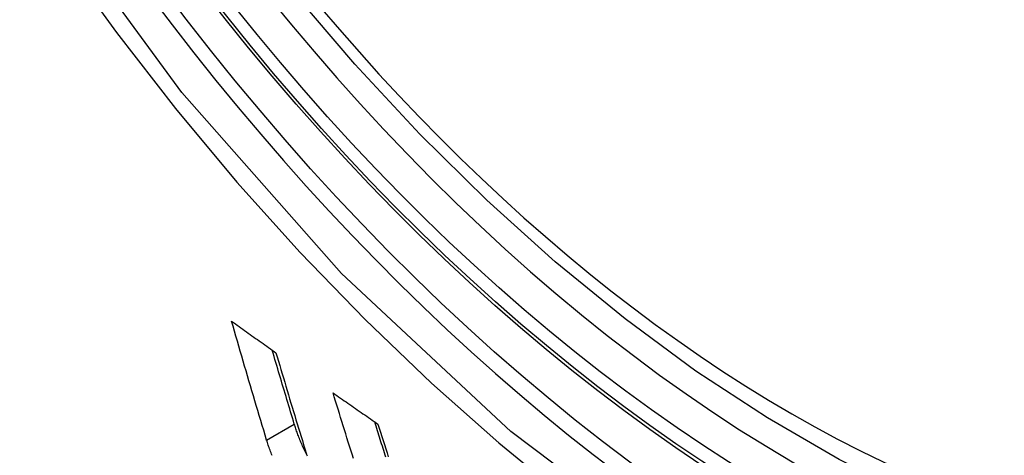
# Model space of a CAD drawing. Header units: inches. Extents: x 584 to 685, y 231 to 315.
# Tile 81 of 133: x 631.1914 to 631.3986, y 269.3968 to 269.4885. Entities that reach past the tile are written whole.
import ezdxf

# ---------------------------------------------------------------- set-up
doc = ezdxf.new("R2010")
doc.units = ezdxf.units.IN
doc.header["$MEASUREMENT"] = 0
doc.layers.add('Visible Edges(ANSI)', color=7, linetype='Continuous', lineweight=25)
doc.layers.add('Visible Tangent Edges(ANSI)', color=7, linetype='Continuous', lineweight=25)

msp = doc.modelspace()

# ---------------------------------------------------------------- linework, layer by layer
at = {"layer": 'Visible Edges(ANSI)', "flags": 128}
for points in [[(631.51872, 269.38524), (631.50685, 269.3793), (631.49428, 269.37476), (631.48112, 269.37162), (631.46745, 269.36991), (631.45336, 269.36961), (631.43892, 269.3707), (631.42422, 269.37316), (631.4093, 269.37694), (631.39423, 269.38202), (631.37908, 269.38837), (631.3639, 269.39593), (631.34875, 269.40468), (631.3337, 269.41456), (631.31879, 269.42552), (631.30411, 269.43753), (631.28969, 269.45052), (631.27561, 269.46442), (631.26193, 269.47919), (631.24869, 269.49474)], [(631.24335, 269.40002), (631.24304, 269.40105), (631.24273, 269.40209), (631.24242, 269.40312), (631.24211, 269.40416), (631.24179, 269.4052), (631.24148, 269.40623), (631.24117, 269.40727), (631.24086, 269.40831), (631.24056, 269.40935), (631.24025, 269.41039), (631.23994, 269.41144), (631.23963, 269.41248), (631.23932, 269.41352), (631.23902, 269.41457), (631.23871, 269.41561), (631.23841, 269.41665), (631.2381, 269.4177), (631.2378, 269.41874), (631.2375, 269.41979), (631.23719, 269.42084), (631.23689, 269.42188), (631.23659, 269.42293), (631.23629, 269.42398), (631.23599, 269.42503)], [(631.23599, 269.42503), (631.23638, 269.42475), (631.23677, 269.42448), (631.23715, 269.4242), (631.23754, 269.42392), (631.23793, 269.42365), (631.23832, 269.42337), (631.2387, 269.4231), (631.23909, 269.42282), (631.23948, 269.42254), (631.23987, 269.42227), (631.24026, 269.42199), (631.24065, 269.42171), (631.24103, 269.42144), (631.24142, 269.42116), (631.24181, 269.42089), (631.2422, 269.42061), (631.24259, 269.42033), (631.24298, 269.42006), (631.24337, 269.41978), (631.24376, 269.41951), (631.24415, 269.41923), (631.24454, 269.41896), (631.24493, 269.41868), (631.24532, 269.4184)], [(631.24918, 269.40339), (631.24899, 269.40403), (631.24879, 269.40468), (631.2486, 269.40532), (631.2484, 269.40597), (631.24821, 269.40662), (631.24801, 269.40726), (631.24782, 269.40791), (631.24762, 269.40856), (631.24743, 269.4092), (631.24724, 269.40985), (631.24704, 269.4105), (631.24685, 269.41115), (631.24665, 269.4118), (631.24646, 269.41245), (631.24627, 269.4131), (631.24607, 269.41375), (631.24588, 269.4144), (631.24569, 269.41505), (631.2455, 269.4157), (631.2453, 269.41635), (631.24511, 269.417), (631.24492, 269.41765), (631.24473, 269.4183), (631.24454, 269.41895)], [(631.24532, 269.4184), (631.24558, 269.41752), (631.24584, 269.41664), (631.2461, 269.41575), (631.24636, 269.41487), (631.24662, 269.41399), (631.24688, 269.41311), (631.24715, 269.41223), (631.24741, 269.41134), (631.24767, 269.41046), (631.24794, 269.40958), (631.2482, 269.4087), (631.24847, 269.40782), (631.24873, 269.40694), (631.249, 269.40606), (631.24927, 269.40518), (631.24953, 269.40431), (631.2498, 269.40343), (631.25007, 269.40255), (631.25033, 269.40167), (631.2506, 269.4008), (631.25087, 269.39992), (631.25114, 269.39905), (631.25141, 269.39817), (631.25168, 269.3973)], [(631.26161, 269.39617), (631.26134, 269.39703), (631.26107, 269.39789), (631.2608, 269.39875), (631.26053, 269.39961), (631.26026, 269.40047), (631.25999, 269.40133), (631.25973, 269.40219), (631.25946, 269.40305), (631.25919, 269.40391), (631.25893, 269.40478), (631.25866, 269.40564), (631.25839, 269.4065), (631.25813, 269.40736), (631.25786, 269.40823), (631.2576, 269.40909), (631.25733, 269.40995)], [(631.25733, 269.40995), (631.25773, 269.40968), (631.25812, 269.40941), (631.25851, 269.40913), (631.2589, 269.40886), (631.25929, 269.40859), (631.25969, 269.40831), (631.26008, 269.40804), (631.26047, 269.40776), (631.26087, 269.40749), (631.26126, 269.40722), (631.26165, 269.40694), (631.26204, 269.40667), (631.26244, 269.4064), (631.26283, 269.40612), (631.26323, 269.40585), (631.26362, 269.40558), (631.26401, 269.40531), (631.26441, 269.40503), (631.2648, 269.40476), (631.2652, 269.40449), (631.26559, 269.40421), (631.26598, 269.40394), (631.26638, 269.40367), (631.26677, 269.4034)], [(631.25174, 269.39708), (631.2516, 269.39736), (631.25146, 269.39764), (631.25132, 269.39792), (631.25119, 269.39819), (631.25106, 269.39847), (631.25093, 269.39874), (631.25081, 269.39901), (631.25069, 269.39929), (631.25057, 269.39956), (631.25046, 269.39982), (631.25035, 269.40009), (631.25024, 269.40036), (631.25014, 269.40062), (631.25004, 269.40088), (631.24994, 269.40114), (631.24985, 269.4014), (631.24975, 269.40166), (631.24966, 269.40191), (631.24958, 269.40216), (631.24949, 269.40241), (631.24941, 269.40266), (631.24933, 269.4029), (631.24926, 269.40315), (631.24918, 269.40339)], [(631.26844, 269.39641), (631.26829, 269.39687), (631.26815, 269.39734), (631.268, 269.3978), (631.26785, 269.39827), (631.26771, 269.39873), (631.26756, 269.3992), (631.26741, 269.39966), (631.26727, 269.40013), (631.26712, 269.4006), (631.26697, 269.40106), (631.26683, 269.40153), (631.26668, 269.40199), (631.26654, 269.40246), (631.26639, 269.40293), (631.26624, 269.4034), (631.2661, 269.40386)], [(631.26677, 269.4034), (631.26705, 269.40253), (631.26732, 269.40166), (631.26759, 269.4008), (631.26787, 269.39993), (631.26814, 269.39907), (631.26841, 269.39821), (631.26869, 269.39734), (631.26896, 269.39648)], [(631.2445, 269.39676), (631.24439, 269.39705), (631.24428, 269.39733), (631.24417, 269.39761), (631.24407, 269.39789), (631.24397, 269.39816), (631.24387, 269.39843), (631.24378, 269.39871), (631.24369, 269.39897), (631.2436, 269.39924), (631.24351, 269.3995), (631.24343, 269.39976), (631.24335, 269.40002)], [(631.25168, 269.3973), (631.25172, 269.39715), (631.25177, 269.39701), (631.25181, 269.39686), (631.25186, 269.39671)]]:
    msp.add_lwpolyline(points, dxfattribs=at)
at = {"layer": 'Visible Edges(ANSI)'}
msp.add_ellipse((631.35491, 269.65208), major_axis=(0.15748, -0.27276), ratio=0.57735, start_param=2.363977, end_param=7.060801, dxfattribs=at)
msp.add_ellipse((631.35143, 269.65007), major_axis=(0.15994, -0.27703), ratio=0.57735, dxfattribs=at)
at = {"layer": 'Visible Tangent Edges(ANSI)'}
msp.add_line((631.24335, 269.40002), (631.24918, 269.40339), dxfattribs=at)
at = {"layer": 'Visible Tangent Edges(ANSI)', "flags": 128}
for points in [[(631.59987, 269.50487), (631.59695, 269.46366), (631.58854, 269.42662), (631.57478, 269.3945), (631.55604, 269.36808), (631.5328, 269.34801), (631.50557, 269.33477), (631.47486, 269.32852), (631.44128, 269.32943), (631.40569, 269.33747), (631.36883, 269.35246), (631.33154, 269.3741), (631.29474, 269.40181), (631.2591, 269.43512), (631.22553, 269.4732), (631.19481, 269.5151)], [(631.19973, 269.50241), (631.21172, 269.48583), (631.22419, 269.46979), (631.2371, 269.45432), (631.25041, 269.4395), (631.26407, 269.42537), (631.27803, 269.41199), (631.2922, 269.39944), (631.30656, 269.38775), (631.32106, 269.37694), (631.33566, 269.36704), (631.35033, 269.35808), (631.36501, 269.35009), (631.37964, 269.34313), (631.39414, 269.33722), (631.40848, 269.33237), (631.42261, 269.32858), (631.4365, 269.32587), (631.45009, 269.32425), (631.46334, 269.32373), (631.47621, 269.32432), (631.48861, 269.326), (631.50053, 269.32876), (631.51193, 269.33258)]]:
    msp.add_lwpolyline(points, dxfattribs=at)
at = {"layer": 'Visible Tangent Edges(ANSI)'}
for centre, major_axis, start_param, end_param in [((631.35392, 269.65151), (-0.17318, 0.29996), 5.05527, 10.652693), ((631.35387, 269.65148), (0.15059, -0.26083), 4.097754, 6.89782)]:
    msp.add_ellipse(centre, major_axis=major_axis, ratio=0.57735, start_param=start_param, end_param=end_param, dxfattribs=at)
for centre, major_axis in [((631.35451, 269.65185), (-0.17111, 0.29637)), ((631.35154, 269.65013), (0.1627, -0.2818)), ((631.35143, 269.65007), (-0.1621, 0.28076))]:
    msp.add_ellipse(centre, major_axis=major_axis, ratio=0.57735, dxfattribs=at)

doc.saveas('drawing.dxf')
